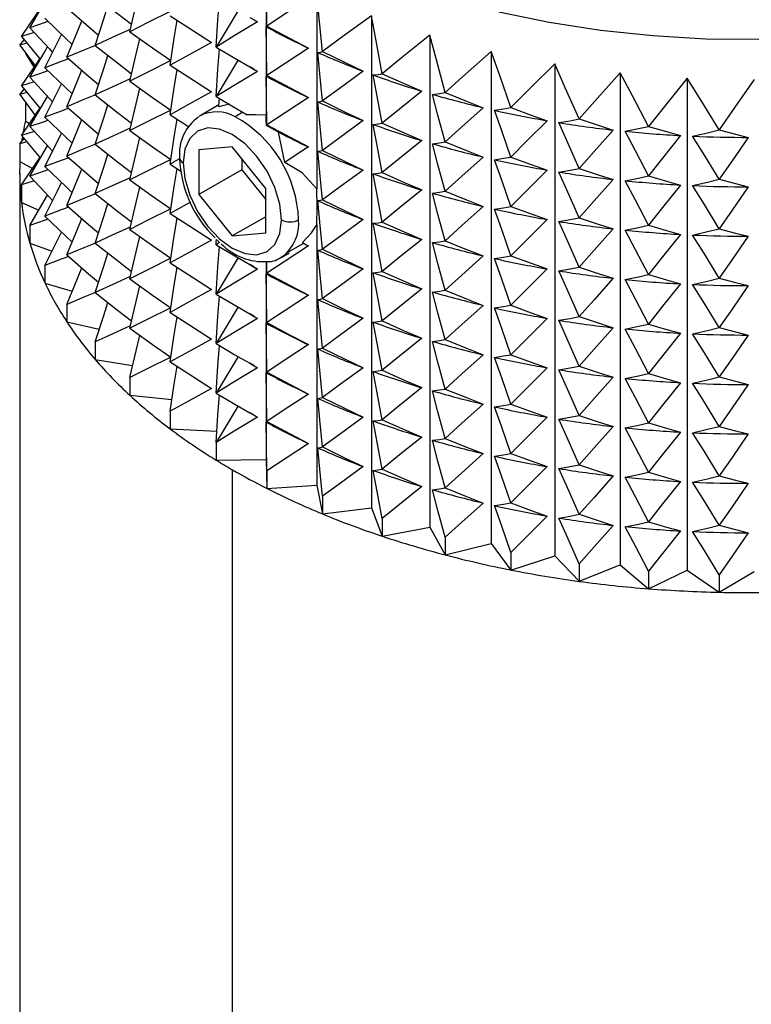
# Model space of a CAD drawing. Header units: millimetres. Extents: x 0 to 419, y 0 to 324.
# Tile 20 of 24: x 283 to 299, y 229 to 250. Entities that reach past the tile are written whole.
import ezdxf

# ---------------------------------------------------------------- set-up
doc = ezdxf.new("R2010")
doc.units = ezdxf.units.MM
doc.header["$LTSCALE"] = 1.5

msp = doc.modelspace()

# ---------------------------------------------------------------- linework, layer by layer
for p, q in [((288.37, 250.846), (288.37, 247.748)), ((289.432, 250.308), (289.432, 246.202)), ((287.781, 249.946), (287.318, 249.177)), ((290.581, 249.833), (290.581, 239.508)), ((283.502, 249.481), (283.233, 249.398)), ((291.804, 249.424), (291.804, 239.1)), ((283.202, 249.219), (283.288, 249.33)), ((283.346, 249.259), (283.202, 249.219)), ((283.202, 249.219), (283.519, 248.78)), ((283.316, 249.039), (283.497, 248.749)), ((293.09, 249.086), (293.09, 238.762)), ((287.781, 248.909), (287.318, 248.14)), ((288.108, 248.714), (288.024, 248.763)), ((294.428, 248.822), (294.428, 238.498)), ((295.803, 248.635), (295.803, 238.311)), ((283.502, 248.444), (283.233, 248.361)), ((297.204, 248.526), (297.204, 238.202)), ((283.202, 248.182), (283.288, 248.293)), ((283.346, 248.222), (283.202, 248.182)), ((283.202, 248.182), (283.519, 247.743)), ((283.316, 248.001), (283.316, 247.632)), ((287.375, 247.964), (286.982, 247.737)), ((286.982, 247.737), (286.955, 247.721)), ((287.883, 247.808), (287.721, 247.714)), ((283.316, 247.632), (283.403, 247.574)), ((283.502, 247.407), (283.233, 247.324)), ((288.759, 246.755), (288.632, 247.389)), ((283.202, 247.145), (283.288, 247.256)), ((283.346, 247.185), (283.202, 247.145)), ((283.202, 247.145), (283.202, 246.776)), ((283.251, 247.28), (283.243, 247.222)), ((287.659, 247.084), (286.958, 247.022)), ((286.958, 247.022), (286.958, 246.086)), ((288.361, 246.211), (287.659, 247.084)), ((283.202, 246.776), (283.466, 246.629)), ((286.355, 246.72), (286.58, 246.574)), ((287.856, 246.84), (287.856, 246.604)), ((283.196, 246.529), (283.196, 224.993)), ((287.856, 246.604), (286.958, 246.086)), ((287.856, 246.604), (288.361, 245.976)), ((283.502, 246.37), (283.233, 246.287)), ((283.233, 246.287), (283.233, 245.917)), ((286.958, 246.086), (287.659, 245.213)), ((288.361, 245.276), (288.361, 246.211)), ((283.233, 245.917), (283.596, 245.752)), ((288.361, 245.618), (287.659, 245.213)), ((289.432, 245.447), (289.432, 239.984)), ((283.408, 245.434), (283.408, 245.065)), ((287.659, 245.213), (288.361, 245.276)), ((283.408, 245.065), (283.875, 244.892)), ((288.84, 244.88), (289.148, 245.058)), ((288.696, 244.768), (288.853, 244.858)), ((287.781, 244.761), (287.318, 243.992)), ((288.37, 244.675), (288.37, 240.522)), ((288.696, 244.768), (288.713, 244.778)), ((283.727, 244.595), (283.727, 244.226)), ((288.108, 244.566), (288.024, 244.615)), ((283.727, 244.226), (284.3, 244.057)), ((284.187, 243.778), (284.187, 243.409)), ((287.781, 243.724), (287.318, 242.955)), ((284.187, 243.409), (284.866, 243.255)), ((288.108, 243.529), (288.024, 243.578)), ((284.781, 242.991), (284.781, 242.622)), ((284.781, 242.622), (285.566, 242.493)), ((287.781, 242.687), (287.318, 241.918)), ((288.108, 242.492), (288.024, 242.541)), ((285.506, 242.241), (285.506, 241.872)), ((285.506, 241.872), (286.392, 241.779)), ((286.355, 241.535), (286.355, 241.166)), ((287.781, 241.65), (287.318, 240.881)), ((288.108, 241.455), (288.024, 241.504)), ((286.355, 241.166), (287.335, 241.12)), ((287.318, 240.881), (287.318, 240.512)), ((287.318, 240.512), (288.37, 240.522)), ((288.37, 240.522), (288.387, 239.915)), ((287.659, 240.308), (287.659, 218.772)), ((288.387, 240.284), (288.387, 239.915)), ((288.387, 239.915), (289.432, 239.984)), ((289.432, 239.984), (289.552, 239.381)), ((289.552, 239.75), (289.552, 239.381)), ((289.552, 239.381), (290.581, 239.508)), ((290.581, 239.508), (290.802, 238.915)), ((290.802, 239.284), (290.802, 238.915)), ((290.802, 238.915), (291.804, 239.1)), ((291.804, 239.1), (292.124, 238.521)), ((292.124, 238.891), (292.124, 238.521)), ((292.124, 238.521), (293.09, 238.762)), ((293.09, 238.762), (293.507, 238.204)), ((293.507, 238.573), (293.507, 238.204)), ((293.507, 238.204), (294.428, 238.498)), ((294.428, 238.498), (294.937, 237.967)), ((294.937, 238.336), (294.937, 237.967)), ((294.937, 237.967), (295.803, 238.311)), ((295.803, 238.311), (296.399, 237.81)), ((296.399, 237.81), (297.204, 238.202)), ((296.399, 238.18), (296.399, 237.81)), ((297.204, 238.202), (297.882, 237.737)), ((297.882, 237.737), (298.616, 238.172)), ((297.882, 238.106), (297.882, 237.737))]:
    msp.add_line(p, q)
at = {"flags": 128}
for points in [[(288.387, 249.617), (288.377, 250.316), (288.37, 250.846)], [(283.408, 249.582), (283.71, 250.095), (283.782, 250.216)], [(284.781, 250.25), (285.25, 249.881), (285.543, 249.655)], [(285.506, 249.5), (285.639, 250.063), (285.717, 250.387)], [(289.432, 250.308), (288.853, 249.929), (288.387, 249.617)], [(289.552, 249.083), (289.485, 249.779), (289.432, 250.308)], [(284.187, 250), (284.64, 249.605), (284.85, 249.426)], [(284.781, 249.213), (284.96, 249.767), (285.048, 250.04)], [(287.318, 249.177), (287.357, 249.75), (287.387, 250.173)], [(283.233, 249.398), (283.57, 249.893), (283.619, 249.964)], [(286.366, 249.929), (285.883, 249.69), (285.506, 249.5)], [(286.355, 249.831), (286.841, 249.517), (287.225, 249.272)], [(288.024, 249.8), (288.117, 249.746), (288.191, 249.704)], [(290.581, 249.833), (290.01, 249.42), (289.552, 249.083)], [(290.802, 248.617), (290.677, 249.308), (290.581, 249.833)], [(293.256, 249.918), (294.308, 249.701), (295.387, 249.534), (296.486, 249.418), (297.598, 249.353), (298.715, 249.34), (299.83, 249.379), (300.936, 249.47), (302.026, 249.611), (303.093, 249.803)], [(283.796, 249.714), (283.731, 249.692), (283.408, 249.582)], [(283.408, 249.582), (283.819, 249.138), (283.887, 249.065)], [(283.727, 249.78), (284.162, 249.36), (284.296, 249.232)], [(284.187, 248.963), (284.408, 249.506), (284.5, 249.728)], [(286.355, 248.794), (286.441, 249.363), (286.499, 249.738)], [(288.191, 249.704), (287.701, 249.41), (287.318, 249.177)], [(288.373, 249.602), (288.381, 249.608), (288.387, 249.617)], [(288.387, 248.58), (288.379, 249.153), (288.373, 249.602)], [(288.387, 249.617), (288.872, 249.357), (289.255, 249.156)], [(283.233, 249.398), (283.616, 248.932), (283.627, 248.917)], [(283.727, 248.743), (283.99, 249.272), (284.076, 249.443)], [(285.518, 249.547), (285.15, 249.382), (284.781, 249.213)], [(285.506, 249.5), (285.986, 249.158), (286.366, 248.892)], [(291.804, 249.424), (291.248, 248.98), (290.802, 248.617)], [(292.124, 248.224), (291.943, 248.906), (291.804, 249.424)], [(283.408, 248.545), (283.71, 249.058), (283.782, 249.179)], [(284.785, 249.211), (284.543, 249.112), (284.187, 248.963)], [(284.781, 249.213), (285.25, 248.844), (285.543, 248.618)], [(285.506, 248.463), (285.639, 249.026), (285.717, 249.35)], [(287.225, 249.272), (286.736, 249.006), (286.355, 248.794)], [(287.318, 249.177), (287.712, 248.944), (288.024, 248.763)], [(284.187, 248.963), (284.64, 248.568), (284.85, 248.389)], [(284.781, 248.176), (284.96, 248.73), (285.048, 249.003)], [(287.318, 248.14), (287.357, 248.713), (287.387, 249.136)], [(289.255, 249.156), (288.768, 248.835), (288.387, 248.58)], [(289.453, 249.065), (289.509, 249.073), (289.552, 249.083)], [(289.552, 248.046), (289.497, 248.617), (289.453, 249.065)], [(289.552, 249.083), (290.029, 248.85), (290.406, 248.67)], [(293.09, 249.086), (292.554, 248.611), (292.124, 248.224)], [(293.507, 247.907), (293.272, 248.577), (293.09, 249.086)], [(283.233, 248.361), (283.57, 248.856), (283.619, 248.927)], [(284.225, 248.93), (284.068, 248.872), (283.727, 248.743)], [(286.366, 248.892), (285.883, 248.653), (285.506, 248.463)], [(286.355, 248.794), (286.841, 248.48), (287.225, 248.235)], [(288.024, 248.763), (288.117, 248.709), (288.191, 248.667)], [(294.428, 248.822), (293.917, 248.318), (293.507, 247.907)], [(294.937, 247.669), (294.649, 248.324), (294.428, 248.822)], [(283.796, 248.677), (283.731, 248.655), (283.408, 248.545)], [(283.408, 248.545), (283.819, 248.101), (283.887, 248.028)], [(283.727, 248.743), (284.162, 248.323), (284.296, 248.195)], [(284.187, 247.926), (284.408, 248.469), (284.5, 248.691)], [(286.355, 247.757), (286.441, 248.326), (286.499, 248.701)], [(288.191, 248.667), (287.701, 248.373), (287.318, 248.14)], [(288.373, 248.565), (288.381, 248.571), (288.387, 248.58)], [(288.387, 247.543), (288.379, 248.116), (288.373, 248.565)], [(288.387, 248.58), (288.872, 248.32), (289.255, 248.119)], [(290.406, 248.67), (289.927, 248.322), (289.552, 248.046)], [(290.618, 248.591), (290.722, 248.603), (290.802, 248.617)], [(290.802, 247.58), (290.699, 248.147), (290.618, 248.591)], [(290.802, 248.617), (291.266, 248.411), (291.634, 248.252)], [(295.803, 248.635), (295.322, 248.103), (294.937, 247.669)], [(296.399, 247.513), (296.063, 248.151), (295.803, 248.635)], [(283.233, 248.361), (283.616, 247.895), (283.627, 247.88)], [(283.727, 247.706), (283.99, 248.235), (284.076, 248.406)], [(285.518, 248.51), (285.15, 248.345), (284.781, 248.176)], [(285.506, 248.463), (285.986, 248.121), (286.366, 247.855)], [(297.204, 248.526), (296.758, 247.967), (296.399, 247.513)], [(297.882, 247.44), (297.499, 248.057), (297.204, 248.526)], [(298.616, 248.496), (298.209, 247.914), (297.882, 247.44)], [(283.408, 247.508), (283.71, 248.021), (283.782, 248.142)], [(284.785, 248.174), (284.543, 248.075), (284.187, 247.926)], [(284.781, 248.176), (285.25, 247.807), (285.543, 247.581)], [(285.506, 247.426), (285.639, 247.989), (285.717, 248.313)], [(287.225, 248.235), (286.736, 247.969), (286.355, 247.757)], [(287.318, 248.14), (287.681, 247.925), (287.968, 247.758)], [(291.634, 248.252), (291.167, 247.877), (290.802, 247.58)], [(291.858, 248.185), (292.008, 248.204), (292.124, 248.224)], [(292.124, 247.187), (291.976, 247.747), (291.858, 248.185)], [(292.124, 248.224), (292.572, 248.043), (292.926, 247.905)], [(284.187, 247.926), (284.64, 247.531), (284.85, 247.352)], [(284.781, 247.139), (284.96, 247.693), (285.048, 247.966)], [(287.375, 247.924), (287.383, 248.036), (287.387, 248.099)], [(287.61, 247.98), (287.48, 247.954), (287.375, 247.924)], [(289.255, 248.119), (288.768, 247.798), (288.387, 247.543)], [(289.453, 248.028), (289.509, 248.036), (289.552, 248.046)], [(289.552, 247.009), (289.497, 247.58), (289.453, 248.028)], [(289.552, 248.046), (290.029, 247.813), (290.406, 247.633)], [(283.233, 247.324), (283.57, 247.819), (283.619, 247.89)], [(284.225, 247.893), (284.068, 247.835), (283.727, 247.706)], [(286.366, 247.855), (285.883, 247.616), (285.506, 247.426)], [(286.355, 247.757), (286.618, 247.586), (286.744, 247.505)], [(288.37, 247.748), (288.145, 247.758), (287.968, 247.758)], [(288.375, 247.529), (288.372, 247.654), (288.37, 247.748)], [(292.926, 247.905), (292.476, 247.504), (292.124, 247.187)], [(293.161, 247.851), (293.355, 247.88), (293.507, 247.907)], [(293.507, 246.87), (293.314, 247.42), (293.161, 247.851)], [(293.507, 247.907), (293.934, 247.751), (294.271, 247.632)], [(283.796, 247.64), (283.731, 247.618), (283.408, 247.508)], [(283.727, 247.706), (284.162, 247.286), (284.296, 247.158)], [(284.187, 246.889), (284.408, 247.432), (284.5, 247.654)], [(286.355, 246.72), (286.441, 247.289), (286.499, 247.664)], [(288.375, 247.529), (288.382, 247.535), (288.387, 247.543)], [(288.632, 247.389), (288.487, 247.468), (288.375, 247.529)], [(288.387, 247.543), (288.872, 247.283), (289.255, 247.082)], [(290.406, 247.633), (289.927, 247.285), (289.552, 247.009)], [(290.618, 247.554), (290.722, 247.566), (290.802, 247.58)], [(290.802, 246.543), (290.699, 247.11), (290.618, 247.554)], [(290.802, 247.58), (291.266, 247.374), (291.634, 247.215)], [(294.271, 247.632), (293.842, 247.206), (293.507, 246.87)], [(294.514, 247.591), (294.751, 247.632), (294.937, 247.669)], [(294.937, 246.632), (294.701, 247.17), (294.514, 247.591)], [(294.937, 247.669), (295.338, 247.536), (295.656, 247.436)], [(295.905, 247.409), (296.183, 247.465), (296.399, 247.513)], [(296.399, 247.513), (296.772, 247.402), (297.067, 247.319)], [(283.233, 247.324), (283.616, 246.858), (283.627, 246.843)], [(283.408, 247.508), (283.819, 247.064), (283.887, 246.991)], [(283.727, 246.669), (283.99, 247.198), (284.076, 247.369)], [(285.518, 247.473), (285.15, 247.308), (284.781, 247.139)], [(285.506, 247.426), (285.986, 247.084), (286.366, 246.818)], [(288.692, 245.553), (288.657, 245.882), (288.554, 246.229), (288.39, 246.57), (288.176, 246.883), (287.927, 247.146), (287.659, 247.341), (287.392, 247.455), (287.143, 247.48), (286.929, 247.414), (286.765, 247.261), (286.662, 247.033), (286.627, 246.745)], [(295.656, 247.436), (295.252, 246.987), (294.937, 246.632)], [(296.399, 246.476), (296.123, 246.999), (295.905, 247.409)], [(297.067, 247.319), (296.692, 246.848), (296.399, 246.476)], [(297.319, 247.306), (297.635, 247.379), (297.882, 247.44)], [(297.882, 246.403), (297.568, 246.91), (297.319, 247.306)], [(297.882, 247.44), (298.222, 247.349), (298.491, 247.282)], [(283.408, 246.471), (283.71, 246.984), (283.782, 247.105)], [(284.785, 247.136), (284.543, 247.038), (284.187, 246.889)], [(284.781, 247.139), (285.25, 246.77), (285.543, 246.544)], [(285.506, 246.389), (285.639, 246.952), (285.717, 247.276)], [(291.634, 247.215), (291.167, 246.84), (290.802, 246.543)], [(291.858, 247.148), (292.008, 247.167), (292.124, 247.187)], [(292.124, 246.15), (291.976, 246.71), (291.858, 247.148)], [(292.124, 247.187), (292.572, 247.006), (292.926, 246.868)], [(298.491, 247.282), (298.149, 246.79), (297.882, 246.403)], [(284.781, 246.102), (284.96, 246.656), (285.048, 246.929)], [(289.255, 247.082), (288.98, 246.901), (288.759, 246.755)], [(289.453, 246.991), (289.509, 246.999), (289.552, 247.009)], [(289.552, 245.972), (289.497, 246.543), (289.453, 246.991)], [(289.552, 247.009), (290.029, 246.776), (290.406, 246.596)], [(283.233, 246.287), (283.57, 246.782), (283.619, 246.853)], [(284.225, 246.856), (284.068, 246.798), (283.727, 246.669)], [(284.187, 246.889), (284.64, 246.494), (284.85, 246.315)], [(286.366, 246.818), (285.883, 246.579), (285.506, 246.389)], [(286.627, 246.745), (286.662, 246.416), (286.765, 246.069), (286.929, 245.727), (287.143, 245.414), (287.392, 245.151), (287.659, 244.956), (287.927, 244.843), (288.176, 244.818), (288.39, 244.884), (288.554, 245.036), (288.657, 245.264), (288.692, 245.553)], [(289.432, 246.202), (289.127, 246.538), (288.759, 246.755)], [(292.926, 246.868), (292.476, 246.467), (292.124, 246.15)], [(293.161, 246.814), (293.355, 246.843), (293.507, 246.87)], [(293.507, 245.833), (293.314, 246.383), (293.161, 246.814)], [(293.507, 246.87), (293.934, 246.714), (294.271, 246.595)], [(283.796, 246.603), (283.731, 246.581), (283.408, 246.471)], [(283.727, 246.669), (284.162, 246.249), (284.296, 246.121)], [(284.187, 245.852), (284.408, 246.395), (284.5, 246.617)], [(286.355, 245.683), (286.441, 246.252), (286.499, 246.627)], [(290.406, 246.596), (289.927, 246.248), (289.552, 245.972)], [(290.618, 246.517), (290.722, 246.529), (290.802, 246.543)], [(290.802, 245.506), (290.699, 246.073), (290.618, 246.517)], [(290.802, 246.543), (291.266, 246.337), (291.634, 246.178)], [(294.271, 246.595), (293.842, 246.169), (293.507, 245.833)], [(294.514, 246.554), (294.751, 246.595), (294.937, 246.632)], [(294.937, 245.595), (294.701, 246.133), (294.514, 246.554)], [(294.937, 246.632), (295.338, 246.499), (295.656, 246.399)], [(283.408, 246.471), (283.819, 246.027), (283.887, 245.954)], [(283.727, 245.632), (283.99, 246.161), (284.076, 246.332)], [(285.518, 246.436), (285.15, 246.271), (284.781, 246.102)], [(285.506, 246.389), (285.986, 246.047), (286.366, 245.781)], [(295.656, 246.399), (295.252, 245.95), (294.937, 245.595)], [(295.905, 246.372), (296.183, 246.428), (296.399, 246.476)], [(296.399, 245.439), (296.123, 245.962), (295.905, 246.372)], [(296.399, 246.476), (296.772, 246.365), (297.067, 246.282)], [(297.067, 246.282), (296.692, 245.811), (296.399, 245.439)], [(297.319, 246.269), (297.635, 246.342), (297.882, 246.403)], [(297.882, 246.403), (298.222, 246.312), (298.491, 246.245)], [(283.408, 245.434), (283.71, 245.947), (283.782, 246.068)], [(284.785, 246.099), (284.543, 246.001), (284.187, 245.852)], [(284.781, 246.102), (285.25, 245.733), (285.543, 245.507)], [(285.506, 245.352), (285.639, 245.915), (285.717, 246.239)], [(289.432, 245.447), (289.442, 245.825), (289.432, 246.202)], [(291.634, 246.178), (291.167, 245.803), (290.802, 245.506)], [(291.858, 246.111), (292.008, 246.13), (292.124, 246.15)], [(292.124, 245.113), (291.976, 245.673), (291.858, 246.111)], [(292.124, 246.15), (292.572, 245.969), (292.926, 245.831)], [(297.882, 245.366), (297.568, 245.873), (297.319, 246.269)], [(298.491, 246.245), (298.149, 245.753), (297.882, 245.366)], [(284.781, 245.065), (284.96, 245.619), (285.048, 245.892)], [(286.781, 245.92), (286.704, 245.878), (286.355, 245.683)], [(289.453, 245.954), (289.509, 245.962), (289.552, 245.972)], [(289.552, 244.935), (289.497, 245.506), (289.453, 245.954)], [(289.552, 245.972), (290.029, 245.739), (290.406, 245.559)], [(284.225, 245.819), (284.068, 245.761), (283.727, 245.632)], [(284.187, 245.852), (284.64, 245.457), (284.85, 245.278)], [(286.366, 245.781), (285.883, 245.542), (285.506, 245.352)], [(286.355, 245.683), (286.841, 245.369), (287.225, 245.124)], [(292.926, 245.831), (292.476, 245.43), (292.124, 245.113)], [(293.161, 245.777), (293.355, 245.806), (293.507, 245.833)], [(293.507, 244.795), (293.314, 245.346), (293.161, 245.777)], [(293.507, 245.833), (293.934, 245.677), (294.271, 245.558)], [(283.796, 245.566), (283.731, 245.544), (283.408, 245.434)], [(283.727, 245.632), (284.162, 245.212), (284.296, 245.084)], [(284.187, 244.815), (284.408, 245.358), (284.5, 245.58)], [(286.355, 244.646), (286.441, 245.215), (286.499, 245.59)], [(289.13, 245.073), (289.323, 245.279), (289.432, 245.447)], [(290.406, 245.559), (289.927, 245.211), (289.552, 244.935)], [(290.618, 245.48), (290.722, 245.492), (290.802, 245.506)], [(290.802, 244.469), (290.699, 245.036), (290.618, 245.48)], [(290.802, 245.506), (291.266, 245.3), (291.634, 245.141)], [(294.271, 245.558), (293.842, 245.132), (293.507, 244.795)], [(294.514, 245.517), (294.751, 245.558), (294.937, 245.595)], [(294.937, 244.558), (294.701, 245.096), (294.514, 245.517)], [(294.937, 245.595), (295.338, 245.462), (295.656, 245.362)], [(283.727, 244.595), (283.99, 245.124), (284.076, 245.295)], [(285.518, 245.399), (285.15, 245.234), (284.781, 245.065)], [(285.506, 245.352), (285.986, 245.01), (286.366, 244.744)], [(295.656, 245.362), (295.252, 244.913), (294.937, 244.558)], [(295.905, 245.335), (296.183, 245.391), (296.399, 245.439)], [(296.399, 244.402), (296.123, 244.925), (295.905, 245.335)], [(296.399, 245.439), (296.772, 245.328), (297.067, 245.245)], [(297.067, 245.245), (296.692, 244.774), (296.399, 244.402)], [(297.319, 245.232), (297.635, 245.305), (297.882, 245.366)], [(297.882, 245.366), (298.222, 245.275), (298.491, 245.208)], [(284.785, 245.062), (284.543, 244.964), (284.187, 244.815)], [(284.781, 245.065), (285.25, 244.696), (285.543, 244.47)], [(285.506, 244.315), (285.639, 244.878), (285.717, 245.202)], [(287.225, 245.124), (286.736, 244.858), (286.355, 244.646)], [(287.318, 245.029), (287.322, 245.092), (287.326, 245.141)], [(287.392, 245.075), (287.351, 245.049), (287.318, 245.029)], [(287.392, 245.075), (287.354, 245.111), (287.326, 245.141)], [(289.148, 245.058), (289.139, 245.066), (289.13, 245.073)], [(289.13, 245.073), (289.2, 245.036), (289.255, 245.008)], [(291.634, 245.141), (291.167, 244.766), (290.802, 244.469)], [(291.858, 245.074), (292.008, 245.093), (292.124, 245.113)], [(292.124, 244.076), (291.976, 244.636), (291.858, 245.074)], [(292.124, 245.113), (292.572, 244.932), (292.926, 244.794)], [(297.882, 244.329), (297.568, 244.836), (297.319, 245.232)], [(298.491, 245.208), (298.149, 244.716), (297.882, 244.329)], [(284.781, 244.028), (284.96, 244.582), (285.048, 244.855)], [(287.318, 245.029), (287.712, 244.796), (288.024, 244.615)], [(287.318, 243.992), (287.357, 244.565), (287.387, 244.988)], [(289.255, 245.008), (288.768, 244.687), (288.387, 244.432)], [(289.453, 244.917), (289.509, 244.925), (289.552, 244.935)], [(289.552, 243.898), (289.497, 244.469), (289.453, 244.917)], [(289.552, 244.935), (290.029, 244.702), (290.406, 244.522)], [(284.225, 244.782), (284.068, 244.724), (283.727, 244.595)], [(284.187, 244.815), (284.64, 244.42), (284.85, 244.241)], [(286.366, 244.744), (285.883, 244.505), (285.506, 244.315)], [(286.355, 244.646), (286.841, 244.332), (287.225, 244.087)], [(288.387, 244.432), (288.385, 244.565), (288.384, 244.669)], [(292.926, 244.794), (292.476, 244.393), (292.124, 244.076)], [(293.161, 244.74), (293.355, 244.769), (293.507, 244.795)], [(293.507, 243.758), (293.314, 244.309), (293.161, 244.74)], [(293.507, 244.795), (293.934, 244.64), (294.271, 244.521)], [(284.187, 243.778), (284.408, 244.321), (284.5, 244.543)], [(286.355, 243.609), (286.441, 244.178), (286.499, 244.553)], [(288.191, 244.519), (287.701, 244.225), (287.318, 243.992)], [(288.024, 244.615), (288.117, 244.561), (288.191, 244.519)], [(288.373, 244.417), (288.381, 244.423), (288.387, 244.432)], [(288.387, 243.395), (288.379, 243.968), (288.373, 244.417)], [(288.387, 244.432), (288.872, 244.172), (289.255, 243.971)], [(290.406, 244.522), (289.927, 244.174), (289.552, 243.898)], [(290.618, 244.443), (290.722, 244.455), (290.802, 244.469)], [(290.802, 243.432), (290.699, 243.999), (290.618, 244.443)], [(290.802, 244.469), (291.266, 244.263), (291.634, 244.104)], [(294.271, 244.521), (293.842, 244.095), (293.507, 243.758)], [(294.514, 244.48), (294.751, 244.521), (294.937, 244.558)], [(294.937, 243.521), (294.701, 244.059), (294.514, 244.48)], [(294.937, 244.558), (295.338, 244.425), (295.656, 244.325)], [(285.518, 244.362), (285.15, 244.197), (284.781, 244.028)], [(285.506, 244.315), (285.986, 243.973), (286.366, 243.707)], [(295.656, 244.325), (295.252, 243.876), (294.937, 243.521)], [(295.905, 244.298), (296.183, 244.354), (296.399, 244.402)], [(296.399, 243.365), (296.123, 243.888), (295.905, 244.298)], [(296.399, 244.402), (296.772, 244.291), (297.067, 244.208)], [(297.067, 244.208), (296.692, 243.737), (296.399, 243.365)], [(297.319, 244.195), (297.635, 244.268), (297.882, 244.329)], [(297.882, 244.329), (298.222, 244.238), (298.491, 244.171)], [(284.785, 244.025), (284.543, 243.927), (284.187, 243.778)], [(284.781, 244.028), (285.25, 243.659), (285.543, 243.433)], [(285.506, 243.278), (285.639, 243.841), (285.717, 244.165)], [(287.225, 244.087), (286.736, 243.821), (286.355, 243.609)], [(291.634, 244.104), (291.167, 243.729), (290.802, 243.432)], [(291.858, 244.037), (292.008, 244.056), (292.124, 244.076)], [(292.124, 243.039), (291.976, 243.599), (291.858, 244.037)], [(292.124, 244.076), (292.572, 243.895), (292.926, 243.757)], [(297.882, 243.292), (297.568, 243.799), (297.319, 244.195)], [(298.491, 244.171), (298.149, 243.679), (297.882, 243.292)], [(284.781, 242.991), (284.96, 243.545), (285.048, 243.818)], [(287.318, 243.992), (287.712, 243.759), (288.024, 243.578)], [(287.318, 242.955), (287.357, 243.527), (287.387, 243.951)], [(289.255, 243.971), (288.768, 243.65), (288.387, 243.395)], [(289.453, 243.88), (289.509, 243.888), (289.552, 243.898)], [(289.552, 242.861), (289.497, 243.432), (289.453, 243.88)], [(289.552, 243.898), (290.029, 243.665), (290.406, 243.485)], [(286.366, 243.707), (285.883, 243.468), (285.506, 243.278)], [(286.355, 243.609), (286.841, 243.295), (287.225, 243.05)], [(292.926, 243.757), (292.476, 243.356), (292.124, 243.039)], [(293.161, 243.703), (293.355, 243.732), (293.507, 243.758)], [(293.507, 242.721), (293.314, 243.272), (293.161, 243.703)], [(293.507, 243.758), (293.934, 243.603), (294.271, 243.484)], [(286.355, 242.572), (286.441, 243.141), (286.499, 243.516)], [(288.191, 243.482), (287.701, 243.188), (287.318, 242.955)], [(288.024, 243.578), (288.117, 243.524), (288.191, 243.482)], [(288.373, 243.38), (288.381, 243.386), (288.387, 243.395)], [(288.387, 242.358), (288.379, 242.931), (288.373, 243.38)], [(288.387, 243.395), (288.872, 243.135), (289.255, 242.934)], [(290.406, 243.485), (289.927, 243.137), (289.552, 242.861)], [(290.618, 243.406), (290.722, 243.418), (290.802, 243.432)], [(290.802, 242.395), (290.699, 242.962), (290.618, 243.406)], [(290.802, 243.432), (291.266, 243.226), (291.634, 243.067)], [(294.271, 243.484), (293.842, 243.058), (293.507, 242.721)], [(294.514, 243.443), (294.751, 243.484), (294.937, 243.521)], [(294.937, 242.484), (294.701, 243.022), (294.514, 243.443)], [(294.937, 243.521), (295.338, 243.388), (295.656, 243.288)], [(285.518, 243.325), (285.15, 243.16), (284.781, 242.991)], [(285.506, 243.278), (285.986, 242.936), (286.366, 242.67)], [(295.656, 243.288), (295.252, 242.839), (294.937, 242.484)], [(295.905, 243.261), (296.183, 243.317), (296.399, 243.365)], [(296.399, 242.328), (296.123, 242.851), (295.905, 243.261)], [(296.399, 243.365), (296.772, 243.254), (297.067, 243.171)], [(297.319, 243.158), (297.635, 243.231), (297.882, 243.292)], [(297.882, 243.292), (298.222, 243.201), (298.491, 243.134)], [(285.506, 242.241), (285.639, 242.804), (285.717, 243.128)], [(287.225, 243.05), (286.736, 242.784), (286.355, 242.572)], [(291.634, 243.067), (291.167, 242.692), (290.802, 242.395)], [(291.858, 243), (292.008, 243.019), (292.124, 243.039)], [(292.124, 242.002), (291.976, 242.562), (291.858, 243)], [(292.124, 243.039), (292.572, 242.858), (292.926, 242.72)], [(297.067, 243.171), (296.692, 242.7), (296.399, 242.328)], [(297.882, 242.255), (297.568, 242.762), (297.319, 243.158)], [(298.491, 243.134), (298.149, 242.642), (297.882, 242.255)], [(287.318, 242.955), (287.712, 242.722), (288.024, 242.541)], [(287.318, 241.918), (287.357, 242.49), (287.387, 242.914)], [(289.255, 242.934), (288.768, 242.613), (288.387, 242.358)], [(289.453, 242.843), (289.509, 242.851), (289.552, 242.861)], [(289.552, 241.824), (289.497, 242.395), (289.453, 242.843)], [(289.552, 242.861), (290.029, 242.628), (290.406, 242.448)], [(286.366, 242.67), (285.883, 242.431), (285.506, 242.241)], [(286.355, 242.572), (286.841, 242.258), (287.225, 242.013)], [(292.926, 242.72), (292.476, 242.319), (292.124, 242.002)], [(293.161, 242.666), (293.355, 242.695), (293.507, 242.721)], [(293.507, 241.684), (293.314, 242.235), (293.161, 242.666)], [(293.507, 242.721), (293.934, 242.566), (294.271, 242.447)], [(286.355, 241.535), (286.441, 242.104), (286.499, 242.479)], [(288.191, 242.445), (287.701, 242.151), (287.318, 241.918)], [(288.024, 242.541), (288.117, 242.487), (288.191, 242.445)], [(288.373, 242.343), (288.381, 242.349), (288.387, 242.358)], [(288.387, 242.358), (288.872, 242.098), (289.255, 241.897)], [(290.406, 242.448), (289.927, 242.1), (289.552, 241.824)], [(290.618, 242.369), (290.722, 242.381), (290.802, 242.395)], [(290.802, 241.358), (290.699, 241.925), (290.618, 242.369)], [(290.802, 242.395), (291.266, 242.189), (291.634, 242.03)], [(294.271, 242.447), (293.842, 242.021), (293.507, 241.684)], [(294.514, 242.406), (294.751, 242.447), (294.937, 242.484)], [(294.937, 241.447), (294.701, 241.985), (294.514, 242.406)], [(294.937, 242.484), (295.338, 242.351), (295.656, 242.251)], [(288.387, 241.321), (288.379, 241.894), (288.373, 242.343)], [(295.656, 242.251), (295.252, 241.802), (294.937, 241.447)], [(295.905, 242.224), (296.183, 242.28), (296.399, 242.328)], [(296.399, 241.291), (296.123, 241.814), (295.905, 242.224)], [(296.399, 242.328), (296.772, 242.217), (297.067, 242.134)], [(297.319, 242.121), (297.635, 242.194), (297.882, 242.255)], [(297.882, 242.255), (298.222, 242.164), (298.491, 242.097)], [(287.225, 242.013), (286.736, 241.747), (286.355, 241.535)], [(291.634, 242.03), (291.167, 241.655), (290.802, 241.358)], [(291.858, 241.963), (292.008, 241.982), (292.124, 242.002)], [(292.124, 240.965), (291.976, 241.525), (291.858, 241.963)], [(292.124, 242.002), (292.572, 241.821), (292.926, 241.683)], [(297.067, 242.134), (296.692, 241.663), (296.399, 241.291)], [(297.882, 241.218), (297.568, 241.725), (297.319, 242.121)], [(298.491, 242.097), (298.149, 241.605), (297.882, 241.218)], [(287.318, 241.918), (287.712, 241.685), (288.024, 241.504)], [(287.318, 240.881), (287.357, 241.453), (287.387, 241.877)], [(289.255, 241.897), (288.768, 241.576), (288.387, 241.321)], [(289.453, 241.806), (289.509, 241.814), (289.552, 241.824)], [(289.552, 240.787), (289.497, 241.358), (289.453, 241.806)], [(289.552, 241.824), (290.029, 241.591), (290.406, 241.411)], [(292.926, 241.683), (292.476, 241.282), (292.124, 240.965)], [(293.161, 241.629), (293.355, 241.658), (293.507, 241.684)], [(293.507, 240.647), (293.314, 241.198), (293.161, 241.629)], [(293.507, 241.684), (293.934, 241.529), (294.271, 241.41)], [(288.191, 241.408), (287.701, 241.114), (287.318, 240.881)], [(288.024, 241.504), (288.117, 241.45), (288.191, 241.408)], [(288.373, 241.306), (288.381, 241.312), (288.387, 241.321)], [(288.387, 241.321), (288.872, 241.061), (289.255, 240.86)], [(290.406, 241.411), (289.927, 241.063), (289.552, 240.787)], [(290.618, 241.332), (290.722, 241.344), (290.802, 241.358)], [(290.802, 240.321), (290.699, 240.888), (290.618, 241.332)], [(290.802, 241.358), (291.266, 241.152), (291.634, 240.993)], [(294.271, 241.41), (293.842, 240.984), (293.507, 240.647)], [(294.514, 241.369), (294.751, 241.41), (294.937, 241.447)], [(294.937, 240.41), (294.701, 240.948), (294.514, 241.369)], [(294.937, 241.447), (295.338, 241.314), (295.656, 241.214)], [(288.387, 240.284), (288.379, 240.857), (288.373, 241.306)], [(295.656, 241.214), (295.252, 240.765), (294.937, 240.41)], [(295.905, 241.187), (296.183, 241.243), (296.399, 241.291)], [(296.399, 240.254), (296.123, 240.777), (295.905, 241.187)], [(296.399, 241.291), (296.772, 241.18), (297.067, 241.097)], [(297.319, 241.084), (297.635, 241.157), (297.882, 241.218)], [(297.882, 241.218), (298.222, 241.127), (298.491, 241.06)], [(291.634, 240.993), (291.167, 240.618), (290.802, 240.321)], [(291.858, 240.926), (292.008, 240.945), (292.124, 240.965)], [(292.124, 239.928), (291.976, 240.488), (291.858, 240.926)], [(292.124, 240.965), (292.572, 240.784), (292.926, 240.646)], [(297.067, 241.097), (296.692, 240.626), (296.399, 240.254)], [(297.882, 240.18), (297.568, 240.688), (297.319, 241.084)], [(298.491, 241.06), (298.149, 240.568), (297.882, 240.18)], [(289.255, 240.86), (288.768, 240.539), (288.387, 240.284)], [(289.453, 240.769), (289.509, 240.777), (289.552, 240.787)], [(289.552, 239.75), (289.497, 240.321), (289.453, 240.769)], [(289.552, 240.787), (290.029, 240.554), (290.406, 240.374)], [(292.926, 240.646), (292.476, 240.245), (292.124, 239.928)], [(293.161, 240.592), (293.355, 240.621), (293.507, 240.647)], [(293.507, 239.61), (293.314, 240.161), (293.161, 240.592)], [(293.507, 240.647), (293.934, 240.492), (294.271, 240.373)], [(290.406, 240.374), (289.927, 240.026), (289.552, 239.75)], [(290.618, 240.295), (290.722, 240.307), (290.802, 240.321)], [(290.802, 239.284), (290.699, 239.851), (290.618, 240.295)], [(290.802, 240.321), (291.266, 240.115), (291.634, 239.956)], [(294.271, 240.373), (293.842, 239.947), (293.507, 239.61)], [(294.514, 240.332), (294.751, 240.373), (294.937, 240.41)], [(294.937, 239.373), (294.701, 239.911), (294.514, 240.332)], [(294.937, 240.41), (295.338, 240.277), (295.656, 240.177)], [(295.656, 240.177), (295.252, 239.728), (294.937, 239.373)], [(295.905, 240.15), (296.183, 240.206), (296.399, 240.254)], [(296.399, 239.217), (296.123, 239.74), (295.905, 240.15)], [(296.399, 240.254), (296.772, 240.143), (297.067, 240.06)], [(297.319, 240.047), (297.635, 240.12), (297.882, 240.18)], [(297.882, 240.18), (298.222, 240.09), (298.491, 240.023)], [(291.634, 239.956), (291.167, 239.581), (290.802, 239.284)], [(291.858, 239.889), (292.008, 239.908), (292.124, 239.928)], [(292.124, 238.891), (291.976, 239.451), (291.858, 239.889)], [(292.124, 239.928), (292.572, 239.747), (292.926, 239.609)], [(297.067, 240.06), (296.692, 239.589), (296.399, 239.217)], [(297.882, 239.143), (297.568, 239.651), (297.319, 240.047)], [(298.491, 240.023), (298.149, 239.531), (297.882, 239.143)], [(292.926, 239.609), (292.476, 239.208), (292.124, 238.891)], [(293.161, 239.555), (293.355, 239.584), (293.507, 239.61)], [(293.507, 238.573), (293.314, 239.124), (293.161, 239.555)], [(293.507, 239.61), (293.934, 239.455), (294.271, 239.336)], [(294.271, 239.336), (293.842, 238.91), (293.507, 238.573)], [(294.514, 239.295), (294.751, 239.336), (294.937, 239.373)], [(294.937, 238.336), (294.701, 238.874), (294.514, 239.295)], [(294.937, 239.373), (295.338, 239.24), (295.656, 239.14)], [(295.656, 239.14), (295.252, 238.691), (294.937, 238.336)], [(295.905, 239.113), (296.183, 239.169), (296.399, 239.217)], [(296.399, 238.18), (296.123, 238.703), (295.905, 239.113)], [(296.399, 239.217), (296.772, 239.106), (297.067, 239.023)], [(297.319, 239.01), (297.635, 239.083), (297.882, 239.143)], [(297.882, 239.143), (298.222, 239.053), (298.491, 238.986)], [(297.067, 239.023), (296.692, 238.552), (296.399, 238.18)], [(297.882, 238.106), (297.568, 238.614), (297.319, 239.01)], [(298.491, 238.986), (298.149, 238.494), (297.882, 238.106)]]:
    msp.add_lwpolyline(points, dxfattribs=at)
for centre, radius, start, end in [((295.034, 261.748), 13.852, 240.0031, 240.397), ((295.647, 262.877), 15.137, 241.2774, 245.0199), ((296.509, 264.756), 17.205, 245.7862, 249.2222), ((295.034, 260.711), 13.852, 240.0031, 240.397), ((295.647, 261.84), 15.137, 241.2774, 245.0199), ((297.214, 266.643), 19.219, 249.9301, 253.1217), ((297.746, 268.427), 21.08, 253.7834, 256.7842), ((296.509, 263.719), 17.205, 245.7862, 249.2222), ((287.329, 247.027), 0.79, 60.3293, 116.0727), ((298.107, 269.998), 22.693, 257.4106, 260.2674), ((288.461, 246.506), 5.267, 167.648, 170.2108), ((287.48, 246.94), 0.932, 124.5138, 185.6527), ((286.464, 245.45), 2.589, 2.2651, 60.9739), ((297.214, 265.606), 19.219, 249.9301, 253.1217), ((298.319, 271.257), 23.97, 260.8677, 263.6222), ((295.761, 261.035), 15.395, 242.4187, 245.002), ((298.413, 272.124), 24.841, 264.2048, 266.8945), ((298.435, 272.54), 25.258, 267.4671, 270.1271), ((297.746, 267.39), 21.08, 253.7834, 256.7842), ((296.509, 262.682), 17.205, 245.7862, 249.2222), ((288.288, 246.529), 5.093, 177.2233, 186.9014), ((315.647, 194.416), 59.949, 119.01774, 119.25024), ((288.992, 246.929), 2.441, 181.8885, 226.0316), ((286.679, 246.861), 0.128, 185.71, 245.624), ((298.107, 268.961), 22.693, 257.4106, 260.2674), ((297.214, 264.569), 19.219, 249.9301, 253.1217), ((298.319, 270.22), 23.97, 260.8677, 263.6222), ((298.413, 271.087), 24.841, 264.2048, 266.8945), ((297.746, 266.353), 21.08, 253.7834, 256.7842), ((298.435, 271.503), 25.258, 267.4671, 270.1271), ((288.494, 246.557), 5.3, 186.9354, 196.3593), ((296.509, 261.645), 17.205, 245.7862, 249.2222), ((298.107, 267.924), 22.693, 257.4106, 260.2674), ((288.872, 245.899), 0.39, 242.6097, 297.3903), ((288.168, 245.477), 0.887, 307.9685, 4.8787), ((297.214, 263.532), 19.219, 249.9301, 253.1217), ((298.319, 269.183), 23.97, 260.8677, 263.6222), ((298.413, 270.05), 24.841, 264.2048, 266.8945), ((288.974, 246.701), 5.801, 196.3839, 205.2564), ((288.317, 245.911), 1.237, 224.0194, 273.3955), ((295.974, 259.409), 15.892, 244.5614, 244.986), ((297.746, 265.316), 21.08, 253.7834, 256.7842), ((298.435, 270.466), 25.258, 267.4671, 270.1271), ((296.509, 260.608), 17.205, 245.7862, 249.2222), ((288.407, 245.152), 0.477, 267.9972, 310.0838), ((298.107, 266.887), 22.693, 257.4106, 260.2674), ((295.034, 256.563), 13.852, 240.0031, 240.397), ((295.647, 257.692), 15.137, 241.2774, 245.0199), ((297.214, 262.495), 19.219, 249.9301, 253.1217), ((298.319, 268.146), 23.97, 260.8677, 263.6222), ((289.698, 247.044), 6.602, 205.2688, 213.408), ((298.413, 269.013), 24.841, 264.2048, 266.8945), ((297.746, 264.279), 21.08, 253.7834, 256.7842), ((298.435, 269.429), 25.258, 267.4671, 270.1271), ((296.509, 259.571), 17.205, 245.7862, 249.2222), ((298.107, 265.85), 22.693, 257.4106, 260.2674), ((290.618, 247.651), 7.705, 213.4101, 220.7526), ((295.034, 255.526), 13.852, 240.0031, 240.397), ((295.647, 256.655), 15.137, 241.2774, 245.0199), ((297.214, 261.458), 19.219, 249.9301, 253.1217), ((298.319, 267.109), 23.97, 260.8677, 263.6222), ((298.413, 267.976), 24.841, 264.2048, 266.8945), ((297.746, 263.242), 21.08, 253.7834, 256.7842), ((298.435, 268.392), 25.258, 267.4671, 270.1271), ((296.509, 258.534), 17.205, 245.7862, 249.2222), ((291.676, 248.562), 9.101, 220.7479, 227.3184), ((298.107, 264.813), 22.693, 257.4106, 260.2674), ((295.034, 254.489), 13.852, 240.0031, 240.397), ((297.214, 260.421), 19.219, 249.9301, 253.1217), ((298.319, 266.072), 23.97, 260.8677, 263.6222), ((295.647, 255.618), 15.137, 241.2774, 245.0199), ((298.413, 266.939), 24.841, 264.2048, 266.8945), ((297.746, 262.205), 21.08, 253.7834, 256.7842), ((298.435, 267.355), 25.258, 267.4671, 270.1271), ((292.807, 249.786), 10.768, 227.3104, 233.1838), ((296.509, 257.497), 17.205, 245.7862, 249.2222), ((298.107, 263.776), 22.693, 257.4106, 260.2674), ((295.034, 253.452), 13.852, 240.0031, 240.397), ((297.214, 259.384), 19.219, 249.9301, 253.1217), ((298.319, 265.035), 23.97, 260.8677, 263.6222), ((293.944, 251.302), 12.663, 233.1747, 238.4463), ((295.647, 254.581), 15.137, 241.2774, 245.0199), ((298.413, 265.902), 24.841, 264.2048, 266.8945), ((297.746, 261.168), 21.08, 253.7834, 256.7842), ((298.435, 266.318), 25.258, 267.4671, 270.1271), ((296.509, 256.46), 17.205, 245.7862, 249.2222), ((294.669, 252.454), 14.023, 238.3855, 240.0093), ((298.107, 262.739), 22.693, 257.4106, 260.2674), ((295.192, 253.369), 15.077, 240.028, 243.1731), ((297.214, 258.347), 19.219, 249.9301, 253.1217), ((298.319, 263.998), 23.97, 260.8677, 263.6222), ((298.413, 264.865), 24.841, 264.2048, 266.8945), ((295.996, 254.975), 16.873, 243.1964, 247.5495), ((297.746, 260.131), 21.08, 253.7834, 256.7842), ((298.435, 265.281), 25.258, 267.4671, 270.1271), ((298.107, 261.702), 22.693, 257.4106, 260.2674), ((296.816, 256.953), 19.015, 247.5423, 251.562), ((298.319, 262.961), 23.97, 260.8677, 263.6222), ((298.413, 263.828), 24.841, 264.2048, 266.8945), ((297.462, 258.883), 21.049, 251.5557, 255.3119), ((298.435, 264.244), 25.258, 267.4671, 270.1271), ((297.926, 260.647), 22.873, 255.3064, 258.8601), ((298.222, 262.135), 24.391, 258.8552, 262.2599), ((298.376, 263.253), 25.52, 262.2554, 265.5589), ((298.43, 263.928), 26.196, 265.5547, 268.8011), ((298.436, 264.114), 26.383, 268.797, 272.028)]:
    msp.add_arc(centre, radius, start, end)

doc.saveas('drawing.dxf')
